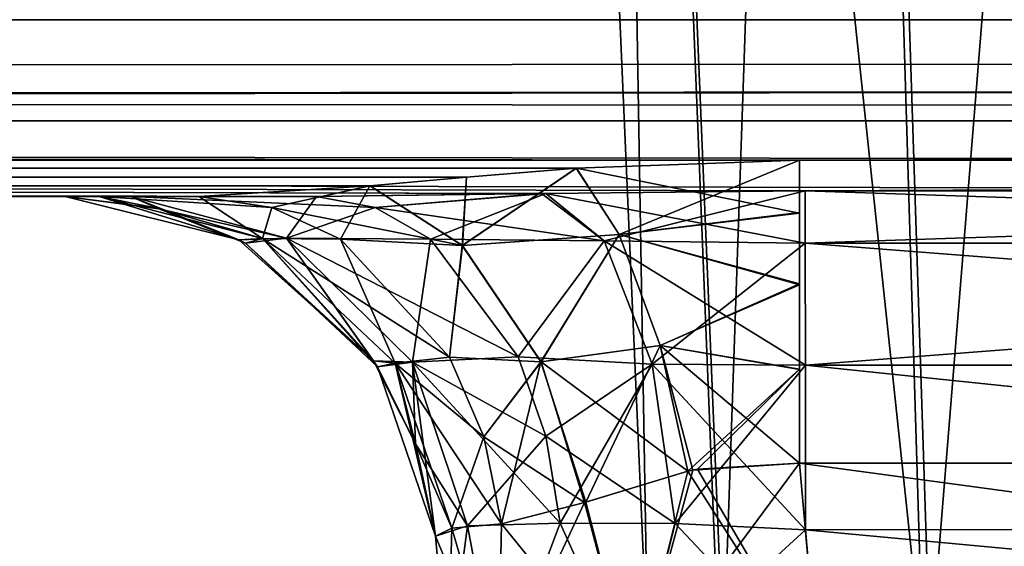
# Model space of a CAD drawing. Header units: millimetres. Extents: x -168 to 168, y -6 to 84.
# Tile 162 of 256: x 37.884 to 39.209, y -2.47 to -1.762. Entities that reach past the tile are written whole.
import ezdxf

# ---------------------------------------------------------------- set-up
doc = ezdxf.new("R2010")
doc.units = ezdxf.units.MM
doc.header["$LTSCALE"] = 65.185185
for name, color, linetype in [('1', 7, 'CONTINUOUS'), ('100', 7, 'CONTINUOUS'), ('105', 7, 'CONTINUOUS'), ('106', 7, 'CONTINUOUS'), ('107', 7, 'CONTINUOUS'), ('108', 7, 'CONTINUOUS'), ('109', 7, 'CONTINUOUS'), ('110', 7, 'CONTINUOUS'), ('120', 7, 'CONTINUOUS'), ('14', 7, 'CONTINUOUS'), ('15', 7, 'CONTINUOUS'), ('16', 7, 'CONTINUOUS'), ('17', 7, 'CONTINUOUS'), ('18', 7, 'CONTINUOUS'), ('19', 7, 'CONTINUOUS'), ('2', 7, 'CONTINUOUS'), ('20', 7, 'CONTINUOUS'), ('26', 7, 'CONTINUOUS'), ('3', 7, 'CONTINUOUS'), ('4', 7, 'CONTINUOUS'), ('5', 7, 'CONTINUOUS'), ('54', 7, 'CONTINUOUS'), ('585', 7, 'CONTINUOUS'), ('586', 7, 'CONTINUOUS'), ('590', 7, 'CONTINUOUS'), ('591', 7, 'CONTINUOUS'), ('6', 7, 'CONTINUOUS'), ('70', 7, 'CONTINUOUS'), ('73', 7, 'CONTINUOUS'), ('97', 7, 'CONTINUOUS'), ('98', 7, 'CONTINUOUS'), ('99', 7, 'CONTINUOUS')]:
    doc.layers.add(name, color=color, linetype=linetype)

msp = doc.modelspace()

# ---------------------------------------------------------------- linework, layer by layer
at = {"layer": '1', "linetype": 'Continuous'}
for points in [[(-38.1255, -2, -124.334), (38.1255, -2, -124.334), (-37.9915, -2, -124.0618), (-38.1255, -2, -124.334)], [(-37.9915, -2, -124.0618), (38.1255, -2, -124.334), (-37.9456, -2, -123.762), (-37.9915, -2, -124.0618)], [(-37.9456, -2, -123.1456), (38.1255, -2, -124.334), (0, -2, -122.3409), (-37.9456, -2, -123.1456)], [(-37.9456, -2, -123.762), (38.1255, -2, -124.334), (-37.9456, -2, -123.1456), (-37.9456, -2, -123.762)], [(38.0338, -2, -122.7348), (0, -2, -122.3409), (37.9456, -2, -123.1456), (38.0338, -2, -122.7348)], [(37.9456, -2, -123.7619), (0, -2, -122.3409), (37.9915, -2, -124.0618), (37.9456, -2, -123.7619)], [(37.9456, -2, -123.1456), (0, -2, -122.3409), (37.9456, -2, -123.7619), (37.9456, -2, -123.1456)], [(0, -2, -122.3409), (38.1255, -2, -124.334), (37.9915, -2, -124.0618), (0, -2, -122.3409)], [(38.2836, -2, -122.3968), (0, -2, -122.3409), (38.0338, -2, -122.7348), (38.2836, -2, -122.3968)]]:
    msp.add_3dface(points, dxfattribs=at)
at = {"layer": '100', "linetype": 'Continuous'}
for points in [[(38.9332, -2.3579, 124.2687), (38.9582, -2.6436, 124.2437), (41.0418, -2.6436, 124.2437), (38.9332, -2.3579, 124.2687)], [(41.0668, -2.3579, 124.2687), (38.9332, -2.3579, 124.2687), (41.0418, -2.6436, 124.2437), (41.0668, -2.3579, 124.2687)]]:
    msp.add_3dface(points, dxfattribs=at)
at = {"layer": '105', "linetype": 'Continuous'}
for points in [[(38.941, -2.4477, 122.6467), (41.059, -2.447, 122.6466), (38.9582, -2.6436, 122.6638), (38.941, -2.4477, 122.6467)], [(41.059, -2.447, 122.6466), (41.0418, -2.6436, 122.6638), (38.9582, -2.6436, 122.6638), (41.059, -2.447, 122.6466)]]:
    msp.add_3dface(points, dxfattribs=at)
at = {"layer": '106', "linetype": 'Continuous'}
for points in [[(38.9409, -1.9921, 122.1843), (41.0589, -2.0627, 122.4071), (38.9409, -2.0627, 122.4066), (38.9409, -1.9921, 122.1843)], [(41.0589, -1.9922, 122.1852), (41.0589, -2.0627, 122.4071), (38.9409, -1.9921, 122.1843), (41.0589, -1.9922, 122.1852)], [(38.9409, -2.0627, 122.4066), (41.059, -2.2262, 122.573), (38.941, -2.2264, 122.5727), (38.9409, -2.0627, 122.4066)], [(41.0589, -2.0627, 122.4071), (41.059, -2.2262, 122.573), (38.9409, -2.0627, 122.4066), (41.0589, -2.0627, 122.4071)], [(41.059, -2.2262, 122.573), (41.059, -2.447, 122.6466), (38.941, -2.2264, 122.5727), (41.059, -2.2262, 122.573)], [(41.059, -2.447, 122.6466), (38.941, -2.4477, 122.6467), (38.941, -2.2264, 122.5727), (41.059, -2.447, 122.6466)]]:
    msp.add_3dface(points, dxfattribs=at)
at = {"layer": '107', "linetype": 'Continuous'}
for points in [[(38.2836, -2, 122.3968), (38.5861, -1.9959, 122.2403), (38.3626, -2.0145, 122.4866), (38.2836, -2, 122.3968)], [(38.3626, -2.0145, 122.4866), (38.5861, -1.9959, 122.2403), (38.6705, -2.0593, 122.4442), (38.3626, -2.0145, 122.4866)], [(38.5861, -1.9959, 122.2403), (38.592, -1.9958, 122.2384), (38.6705, -2.0593, 122.4442), (38.5861, -1.9959, 122.2403)], [(38.592, -1.9958, 122.2384), (38.9409, -1.9921, 122.1843), (38.9409, -2.0627, 122.4066), (38.592, -1.9958, 122.2384)], [(38.592, -1.9958, 122.2384), (38.9409, -2.0627, 122.4066), (38.6705, -2.0593, 122.4442), (38.592, -1.9958, 122.2384)], [(38.4369, -2.0571, 122.5712), (38.3626, -2.0145, 122.4866), (38.6705, -2.0593, 122.4442), (38.4369, -2.0571, 122.5712)], [(38.555, -2.2153, 122.7057), (38.4369, -2.0571, 122.5712), (38.6705, -2.0593, 122.4442), (38.555, -2.2153, 122.7057)], [(38.7352, -2.225, 122.6076), (38.555, -2.2153, 122.7057), (38.6705, -2.0593, 122.4442), (38.7352, -2.225, 122.6076)], [(38.941, -2.2264, 122.5727), (38.7352, -2.225, 122.6076), (38.6705, -2.0593, 122.4442), (38.941, -2.2264, 122.5727)], [(38.9409, -2.0627, 122.4066), (38.941, -2.2264, 122.5727), (38.6705, -2.0593, 122.4442), (38.9409, -2.0627, 122.4066)], [(38.592, -2.3218, 122.7478), (38.555, -2.2153, 122.7057), (38.7352, -2.225, 122.6076), (38.592, -2.3218, 122.7478)], [(38.7657, -2.4391, 122.6774), (38.592, -2.3218, 122.7478), (38.7352, -2.225, 122.6076), (38.7657, -2.4391, 122.6774)], [(38.941, -2.4477, 122.6467), (38.7657, -2.4391, 122.6774), (38.7352, -2.225, 122.6076), (38.941, -2.4477, 122.6467)], [(38.941, -2.2264, 122.5727), (38.941, -2.4477, 122.6467), (38.7352, -2.225, 122.6076), (38.941, -2.2264, 122.5727)], [(38.6112, -2.4387, 122.7696), (38.592, -2.3218, 122.7478), (38.7657, -2.4391, 122.6774), (38.6112, -2.4387, 122.7696)]]:
    msp.add_3dface(points, dxfattribs=at)
at = {"layer": '108', "linetype": 'Continuous'}
for points in [[(37.9456, -2, 123.1456), (38.0338, -2, 122.7348), (38.1792, -2.0579, 123.1456), (37.9456, -2, 123.1456)], [(38.0338, -2, 122.7348), (38.3626, -2.0145, 122.4866), (38.2431, -2.0558, 122.8292), (38.0338, -2, 122.7348)], [(38.0338, -2, 122.7348), (38.2431, -2.0558, 122.8292), (38.1792, -2.0579, 123.1456), (38.0338, -2, 122.7348)], [(38.0338, -2, 122.7348), (38.2836, -2, 122.3968), (38.3626, -2.0145, 122.4866), (38.0338, -2, 122.7348)], [(38.3626, -2.0145, 122.4866), (38.4369, -2.0571, 122.5712), (38.2431, -2.0558, 122.8292), (38.3626, -2.0145, 122.4866)], [(38.1792, -2.0579, 123.1456), (38.2431, -2.0558, 122.8292), (38.3601, -2.2204, 123.1456), (38.1792, -2.0579, 123.1456)], [(38.2431, -2.0558, 122.8292), (38.4129, -2.2224, 122.9057), (38.3601, -2.2204, 123.1456), (38.2431, -2.0558, 122.8292)], [(38.4369, -2.0571, 122.5712), (38.555, -2.2153, 122.7057), (38.2431, -2.0558, 122.8292), (38.4369, -2.0571, 122.5712)], [(38.2431, -2.0558, 122.8292), (38.555, -2.2153, 122.7057), (38.4129, -2.2224, 122.9057), (38.2431, -2.0558, 122.8292)], [(38.3601, -2.2204, 123.1456), (38.4129, -2.2224, 122.9057), (38.4166, -2.3323, 123.1456), (38.3601, -2.2204, 123.1456)], [(38.555, -2.2153, 122.7057), (38.592, -2.3218, 122.7478), (38.4129, -2.2224, 122.9057), (38.555, -2.2153, 122.7057)], [(38.592, -2.3218, 122.7478), (38.6112, -2.4387, 122.7696), (38.4129, -2.2224, 122.9057), (38.592, -2.3218, 122.7478)], [(38.4129, -2.2224, 122.9057), (38.6112, -2.4387, 122.7696), (38.4866, -2.4425, 122.939), (38.4129, -2.2224, 122.9057)], [(38.4129, -2.2224, 122.9057), (38.4866, -2.4425, 122.939), (38.4166, -2.3323, 123.1456), (38.4129, -2.2224, 122.9057)], [(38.4166, -2.3323, 123.1456), (38.4866, -2.4425, 122.939), (38.4437, -2.4564, 123.1456), (38.4166, -2.3323, 123.1456)]]:
    msp.add_3dface(points, dxfattribs=at)
at = {"layer": '109', "linetype": 'Continuous'}
for points in [[(37.9456, -2, 123.762), (37.9456, -2, 123.1456), (38.0716, -2.0161, 123.762), (37.9456, -2, 123.762)], [(38.0716, -2.0161, 123.762), (37.9456, -2, 123.1456), (38.1792, -2.0579, 123.1456), (38.0716, -2.0161, 123.762)], [(38.188, -2.0627, 123.762), (38.0716, -2.0161, 123.762), (38.1792, -2.0579, 123.1456), (38.188, -2.0627, 123.762)], [(38.188, -2.0627, 123.762), (38.1792, -2.0579, 123.1456), (38.3601, -2.2204, 123.1456), (38.188, -2.0627, 123.762)], [(38.3656, -2.2287, 123.762), (38.188, -2.0627, 123.762), (38.3601, -2.2204, 123.1456), (38.3656, -2.2287, 123.762)], [(38.3656, -2.2287, 123.762), (38.3601, -2.2204, 123.1456), (38.4166, -2.3323, 123.1456), (38.3656, -2.2287, 123.762)], [(38.4437, -2.4564, 123.762), (38.3656, -2.2287, 123.762), (38.4437, -2.4564, 123.1456), (38.4437, -2.4564, 123.762)], [(38.3656, -2.2287, 123.762), (38.4166, -2.3323, 123.1456), (38.4437, -2.4564, 123.1456), (38.3656, -2.2287, 123.762)]]:
    msp.add_3dface(points, dxfattribs=at)
at = {"layer": '110', "linetype": 'Continuous'}
for points in [[(38.4601, -2.6436, 123.7456), (38.4437, -2.4564, 123.762), (38.4437, -2.4564, 123.1456), (38.4601, -2.6436, 123.7456)], [(38.4601, -2.6436, 123.7456), (38.4437, -2.4564, 123.1456), (38.4601, -2.6436, 123.1619), (38.4601, -2.6436, 123.7456)]]:
    msp.add_3dface(points, dxfattribs=at)
at = {"layer": '120', "linetype": 'Continuous'}
for points in [[(38.4437, -2.4564, 123.1456), (38.4866, -2.4425, 122.939), (38.4601, -2.6436, 123.1619), (38.4437, -2.4564, 123.1456)], [(38.4601, -2.6436, 123.1619), (38.4866, -2.4425, 122.939), (38.5281, -2.6593, 122.914), (38.4601, -2.6436, 123.1619)], [(38.4866, -2.4425, 122.939), (38.6112, -2.4387, 122.7696), (38.5281, -2.6593, 122.914), (38.4866, -2.4425, 122.939)], [(38.6112, -2.4387, 122.7696), (38.7102, -2.6593, 122.7318), (38.5281, -2.6593, 122.914), (38.6112, -2.4387, 122.7696)], [(38.6112, -2.4387, 122.7696), (38.7657, -2.4391, 122.6774), (38.7102, -2.6593, 122.7318), (38.6112, -2.4387, 122.7696)], [(38.7657, -2.4391, 122.6774), (38.941, -2.4477, 122.6467), (38.7102, -2.6593, 122.7318), (38.7657, -2.4391, 122.6774)], [(38.941, -2.4477, 122.6467), (38.9582, -2.6436, 122.6638), (38.7102, -2.6593, 122.7318), (38.941, -2.4477, 122.6467)]]:
    msp.add_3dface(points, dxfattribs=at)
at = {"layer": '14', "linetype": 'Continuous'}
for points in [[(-123.8345, -1.5218, -124.8336), (123.8345, -1.7622, -124.7598), (-123.8345, -1.7622, -124.7598), (-123.8345, -1.5218, -124.8336)], [(123.8345, -1.5218, -124.8336), (123.8345, -1.7622, -124.7598), (-123.8345, -1.5218, -124.8336), (123.8345, -1.5218, -124.8336)], [(123.8345, -1.7622, -124.7598), (123.8345, -1.9366, -124.5778), (-123.8345, -1.7622, -124.7598), (123.8345, -1.7622, -124.7598)], [(38.9332, -1.9508, -124.5504), (-123.8345, -1.7622, -124.7598), (41.0668, -1.9508, -124.5504), (38.9332, -1.9508, -124.5504)], [(38.9332, -1.9508, -124.5504), (-38.9332, -1.9508, -124.5504), (-123.8345, -1.7622, -124.7598), (38.9332, -1.9508, -124.5504)], [(123.8345, -1.9366, -124.5778), (41.0668, -1.9508, -124.5504), (-123.8345, -1.7622, -124.7598), (123.8345, -1.9366, -124.5778)], [(-38.9332, -1.9508, -124.5504), (38.9332, -1.9508, -124.5504), (38.6332, -1.9616, -124.5262), (-38.9332, -1.9508, -124.5504)], [(-38.6329, -1.9616, -124.5261), (-38.9332, -1.9508, -124.5504), (38.6332, -1.9616, -124.5262), (-38.6329, -1.9616, -124.5261)], [(38.4852, -1.9736, -124.4944), (-38.6329, -1.9616, -124.5261), (38.6332, -1.9616, -124.5262), (38.4852, -1.9736, -124.4944)], [(-38.4852, -1.9736, -124.4944), (-38.6329, -1.9616, -124.5261), (38.4852, -1.9736, -124.4944), (-38.4852, -1.9736, -124.4944)], [(38.3557, -1.9856, -124.4533), (-38.4852, -1.9736, -124.4944), (38.4852, -1.9736, -124.4944), (38.3557, -1.9856, -124.4533)], [(-38.3554, -1.9856, -124.4532), (-38.4852, -1.9736, -124.4944), (38.3557, -1.9856, -124.4533), (-38.3554, -1.9856, -124.4532)], [(38.1255, -2, -124.334), (-38.3554, -1.9856, -124.4532), (38.3557, -1.9856, -124.4533), (38.1255, -2, -124.334)], [(38.1255, -2, -124.334), (-38.1255, -2, -124.334), (-38.3554, -1.9856, -124.4532), (38.1255, -2, -124.334)]]:
    msp.add_3dface(points, dxfattribs=at)
at = {"layer": '15', "linetype": 'Continuous'}
for points in [[(38.6332, -1.9616, -124.5262), (38.9332, -1.9508, -124.5504), (38.9332, -2.0223, -124.4409), (38.6332, -1.9616, -124.5262)], [(38.4852, -1.9736, -124.4944), (38.6332, -1.9616, -124.5262), (38.4799, -2.0657, -124.3077), (38.4852, -1.9736, -124.4944)], [(38.6332, -1.9616, -124.5262), (38.6906, -2.0508, -124.3897), (38.4799, -2.0657, -124.3077), (38.6332, -1.9616, -124.5262)], [(38.6906, -2.0508, -124.3897), (38.6332, -1.9616, -124.5262), (38.9332, -2.0223, -124.4409), (38.6906, -2.0508, -124.3897)], [(38.2236, -2.0145, -124.2654), (38.1255, -2, -124.334), (38.3557, -1.9856, -124.4533), (38.2236, -2.0145, -124.2654)], [(38.2236, -2.0145, -124.2654), (38.3557, -1.9856, -124.4533), (38.4799, -2.0657, -124.3077), (38.2236, -2.0145, -124.2654)], [(38.3557, -1.9856, -124.4533), (38.4852, -1.9736, -124.4944), (38.4799, -2.0657, -124.3077), (38.3557, -1.9856, -124.4533)], [(38.3159, -2.0573, -124.2008), (38.2236, -2.0145, -124.2654), (38.4799, -2.0657, -124.3077), (38.3159, -2.0573, -124.2008)], [(38.9332, -2.1185, -124.3546), (38.6906, -2.0508, -124.3897), (38.9332, -2.0223, -124.4409), (38.9332, -2.1185, -124.3546)], [(38.4799, -2.0657, -124.3077), (38.6906, -2.0508, -124.3897), (38.5855, -2.2219, -124.205), (38.4799, -2.0657, -124.3077)], [(38.6906, -2.0508, -124.3897), (38.7459, -2.1998, -124.2854), (38.5855, -2.2219, -124.205), (38.6906, -2.0508, -124.3897)], [(38.7459, -2.1998, -124.2854), (38.6906, -2.0508, -124.3897), (38.9332, -2.1185, -124.3546), (38.7459, -2.1998, -124.2854)], [(38.4626, -2.2158, -124.0982), (38.3159, -2.0573, -124.2008), (38.4799, -2.0657, -124.3077), (38.4626, -2.2158, -124.0982)], [(38.4626, -2.2158, -124.0982), (38.4799, -2.0657, -124.3077), (38.5855, -2.2219, -124.205), (38.4626, -2.2158, -124.0982)], [(38.9332, -2.2321, -124.2963), (38.7459, -2.1998, -124.2854), (38.9332, -2.1185, -124.3546), (38.9332, -2.2321, -124.2963)], [(38.7459, -2.1998, -124.2854), (38.783, -2.3687, -124.2444), (38.5855, -2.2219, -124.205), (38.7459, -2.1998, -124.2854)], [(38.9332, -2.3579, -124.2687), (38.7459, -2.1998, -124.2854), (38.9332, -2.2321, -124.2963), (38.9332, -2.3579, -124.2687)], [(38.7898, -2.3673, -124.2466), (38.7459, -2.1998, -124.2854), (38.9332, -2.3579, -124.2687), (38.7898, -2.3673, -124.2466)], [(38.783, -2.3687, -124.2444), (38.7459, -2.1998, -124.2854), (38.7898, -2.3673, -124.2466), (38.783, -2.3687, -124.2444)], [(38.5085, -2.3225, -124.0661), (38.4626, -2.2158, -124.0982), (38.5855, -2.2219, -124.205), (38.5085, -2.3225, -124.0661)], [(38.5085, -2.3225, -124.0661), (38.5855, -2.2219, -124.205), (38.6441, -2.4111, -124.1686), (38.5085, -2.3225, -124.0661)], [(38.5855, -2.2219, -124.205), (38.783, -2.3687, -124.2444), (38.6441, -2.4111, -124.1686), (38.5855, -2.2219, -124.205)], [(38.5322, -2.4395, -124.0495), (38.5085, -2.3225, -124.0661), (38.6441, -2.4111, -124.1686), (38.5322, -2.4395, -124.0495)]]:
    msp.add_3dface(points, dxfattribs=at)
at = {"layer": '16', "linetype": 'Continuous'}
for points in [[(38.6441, -2.4111, -124.1686), (38.783, -2.3687, -124.2444), (38.7102, -2.6593, -124.1757), (38.6441, -2.4111, -124.1686)], [(38.7898, -2.3673, -124.2466), (38.9332, -2.3579, -124.2687), (38.7102, -2.6593, -124.1757), (38.7898, -2.3673, -124.2466)], [(38.7102, -2.6593, -124.1757), (38.9332, -2.3579, -124.2687), (38.9582, -2.6436, -124.2437), (38.7102, -2.6593, -124.1757)], [(38.783, -2.3687, -124.2444), (38.7898, -2.3673, -124.2466), (38.7102, -2.6593, -124.1757), (38.783, -2.3687, -124.2444)], [(38.5322, -2.4395, -124.0495), (38.6441, -2.4111, -124.1686), (38.5281, -2.6593, -123.9936), (38.5322, -2.4395, -124.0495)], [(38.5281, -2.6593, -123.9936), (38.6441, -2.4111, -124.1686), (38.7102, -2.6593, -124.1757), (38.5281, -2.6593, -123.9936)], [(38.4437, -2.4564, -123.762), (38.4657, -2.4455, -123.9128), (38.4601, -2.6436, -123.7456), (38.4437, -2.4564, -123.762)], [(38.4601, -2.6436, -123.7456), (38.4657, -2.4455, -123.9128), (38.5281, -2.6593, -123.9936), (38.4601, -2.6436, -123.7456)], [(38.4657, -2.4455, -123.9128), (38.5322, -2.4395, -124.0495), (38.5281, -2.6593, -123.9936), (38.4657, -2.4455, -123.9128)]]:
    msp.add_3dface(points, dxfattribs=at)
at = {"layer": '17', "linetype": 'Continuous'}
for points in [[(38.4437, -2.4564, -123.1456), (38.4437, -2.4564, -123.762), (38.4601, -2.6436, -123.1619), (38.4437, -2.4564, -123.1456)], [(38.4437, -2.4564, -123.762), (38.4601, -2.6436, -123.7456), (38.4601, -2.6436, -123.1619), (38.4437, -2.4564, -123.762)]]:
    msp.add_3dface(points, dxfattribs=at)
at = {"layer": '18', "linetype": 'Continuous'}
for points in [[(38.4866, -2.4425, -122.939), (38.4437, -2.4564, -123.1456), (38.5281, -2.6593, -122.914), (38.4866, -2.4425, -122.939)], [(38.6112, -2.4387, -122.7696), (38.4866, -2.4425, -122.939), (38.5281, -2.6593, -122.914), (38.6112, -2.4387, -122.7696)], [(38.7102, -2.6593, -122.7318), (38.6112, -2.4387, -122.7696), (38.5281, -2.6593, -122.914), (38.7102, -2.6593, -122.7318)], [(38.7657, -2.4391, -122.6774), (38.6112, -2.4387, -122.7696), (38.7102, -2.6593, -122.7318), (38.7657, -2.4391, -122.6774)], [(38.9582, -2.6436, -122.6638), (38.7657, -2.4391, -122.6774), (38.7102, -2.6593, -122.7318), (38.9582, -2.6436, -122.6638)], [(38.941, -2.4475, -122.6467), (38.7657, -2.4391, -122.6774), (38.9582, -2.6436, -122.6638), (38.941, -2.4475, -122.6467)], [(38.4437, -2.4564, -123.1456), (38.4601, -2.6436, -123.1619), (38.5281, -2.6593, -122.914), (38.4437, -2.4564, -123.1456)]]:
    msp.add_3dface(points, dxfattribs=at)
at = {"layer": '19', "linetype": 'Continuous'}
for points in [[(41.059, -2.447, -122.6466), (38.941, -2.4475, -122.6467), (41.0418, -2.6436, -122.6638), (41.059, -2.447, -122.6466)], [(38.941, -2.4475, -122.6467), (38.9582, -2.6436, -122.6638), (41.0418, -2.6436, -122.6638), (38.941, -2.4475, -122.6467)]]:
    msp.add_3dface(points, dxfattribs=at)
at = {"layer": '2', "linetype": 'Continuous'}
for points in [[(37.9456, -2, -123.7619), (37.9915, -2, -124.0618), (38.1792, -2.0579, -123.762), (37.9456, -2, -123.7619)], [(38.2112, -2.0562, -123.9928), (37.9915, -2, -124.0618), (38.2236, -2.0145, -124.2654), (38.2112, -2.0562, -123.9928)], [(37.9915, -2, -124.0618), (38.2112, -2.0562, -123.9928), (38.1792, -2.0579, -123.762), (37.9915, -2, -124.0618)], [(37.9915, -2, -124.0618), (38.1255, -2, -124.334), (38.2236, -2.0145, -124.2654), (37.9915, -2, -124.0618)], [(38.3159, -2.0573, -124.2008), (38.2112, -2.0562, -123.9928), (38.2236, -2.0145, -124.2654), (38.3159, -2.0573, -124.2008)], [(38.1792, -2.0579, -123.762), (38.2112, -2.0562, -123.9928), (38.3601, -2.2204, -123.762), (38.1792, -2.0579, -123.762)], [(38.3892, -2.2239, -123.9368), (38.2112, -2.0562, -123.9928), (38.4626, -2.2158, -124.0982), (38.3892, -2.2239, -123.9368)], [(38.2112, -2.0562, -123.9928), (38.3892, -2.2239, -123.9368), (38.3601, -2.2204, -123.762), (38.2112, -2.0562, -123.9928)], [(38.4626, -2.2158, -124.0982), (38.2112, -2.0562, -123.9928), (38.3159, -2.0573, -124.2008), (38.4626, -2.2158, -124.0982)], [(38.3601, -2.2204, -123.762), (38.3892, -2.2239, -123.9368), (38.4166, -2.3323, -123.762), (38.3601, -2.2204, -123.762)], [(38.5085, -2.3225, -124.0661), (38.3892, -2.2239, -123.9368), (38.4626, -2.2158, -124.0982), (38.5085, -2.3225, -124.0661)], [(38.4657, -2.4455, -123.9128), (38.3892, -2.2239, -123.9368), (38.5322, -2.4395, -124.0495), (38.4657, -2.4455, -123.9128)], [(38.3892, -2.2239, -123.9368), (38.4657, -2.4455, -123.9128), (38.4166, -2.3323, -123.762), (38.3892, -2.2239, -123.9368)], [(38.5322, -2.4395, -124.0495), (38.3892, -2.2239, -123.9368), (38.5085, -2.3225, -124.0661), (38.5322, -2.4395, -124.0495)], [(38.4166, -2.3323, -123.762), (38.4657, -2.4455, -123.9128), (38.4437, -2.4564, -123.762), (38.4166, -2.3323, -123.762)]]:
    msp.add_3dface(points, dxfattribs=at)
at = {"layer": '20', "linetype": 'Continuous'}
for points in [[(38.9409, -1.9921, -122.1843), (38.9409, -2.0626, -122.4066), (41.0589, -1.9922, -122.1852), (38.9409, -1.9921, -122.1843)], [(41.0589, -1.9922, -122.1852), (38.9409, -2.0626, -122.4066), (41.0589, -2.0627, -122.4071), (41.0589, -1.9922, -122.1852)], [(38.9409, -2.0626, -122.4066), (38.941, -2.2263, -122.5726), (41.0589, -2.0627, -122.4071), (38.9409, -2.0626, -122.4066)], [(38.941, -2.2263, -122.5726), (41.059, -2.2262, -122.573), (41.0589, -2.0627, -122.4071), (38.941, -2.2263, -122.5726)], [(38.941, -2.2263, -122.5726), (41.059, -2.447, -122.6466), (41.059, -2.2262, -122.573), (38.941, -2.2263, -122.5726)], [(38.941, -2.2263, -122.5726), (38.941, -2.4475, -122.6467), (41.059, -2.447, -122.6466), (38.941, -2.2263, -122.5726)]]:
    msp.add_3dface(points, dxfattribs=at)
at = {"layer": '26', "linetype": 'Continuous'}
for points in [[(38.9332, -2.3579, -124.2687), (41.0668, -2.3579, -124.2687), (38.9582, -2.6436, -124.2437), (38.9332, -2.3579, -124.2687)], [(41.0668, -2.3579, -124.2687), (41.0418, -2.6436, -124.2437), (38.9582, -2.6436, -124.2437), (41.0668, -2.3579, -124.2687)]]:
    msp.add_3dface(points, dxfattribs=at)
at = {"layer": '3', "linetype": 'Continuous'}
for points in [[(37.9456, -2, -123.1456), (37.9456, -2, -123.7619), (38.1792, -2.0579, -123.762), (37.9456, -2, -123.1456)], [(37.9456, -2, -123.1456), (38.1792, -2.0579, -123.762), (38.0717, -2.0162, -123.1456), (37.9456, -2, -123.1456)], [(38.0717, -2.0162, -123.1456), (38.1792, -2.0579, -123.762), (38.1881, -2.0627, -123.1456), (38.0717, -2.0162, -123.1456)], [(38.1792, -2.0579, -123.762), (38.3601, -2.2204, -123.762), (38.1881, -2.0627, -123.1456), (38.1792, -2.0579, -123.762)], [(38.1881, -2.0627, -123.1456), (38.3601, -2.2204, -123.762), (38.3656, -2.2287, -123.1456), (38.1881, -2.0627, -123.1456)], [(38.3601, -2.2204, -123.762), (38.4166, -2.3323, -123.762), (38.3656, -2.2287, -123.1456), (38.3601, -2.2204, -123.762)], [(38.3656, -2.2287, -123.1456), (38.4437, -2.4564, -123.762), (38.4437, -2.4564, -123.1456), (38.3656, -2.2287, -123.1456)], [(38.4166, -2.3323, -123.762), (38.4437, -2.4564, -123.762), (38.3656, -2.2287, -123.1456), (38.4166, -2.3323, -123.762)]]:
    msp.add_3dface(points, dxfattribs=at)
at = {"layer": '4', "linetype": 'Continuous'}
for points in [[(38.0338, -2, -122.7348), (37.9456, -2, -123.1456), (38.0717, -2.0162, -123.1456), (38.0338, -2, -122.7348)], [(38.2836, -2, -122.3968), (38.0338, -2, -122.7348), (38.2431, -2.0558, -122.8292), (38.2836, -2, -122.3968)], [(38.0338, -2, -122.7348), (38.0717, -2.0162, -123.1456), (38.2431, -2.0558, -122.8292), (38.0338, -2, -122.7348)], [(38.2836, -2, -122.3968), (38.2431, -2.0558, -122.8292), (38.3626, -2.0145, -122.4867), (38.2836, -2, -122.3968)], [(38.0717, -2.0162, -123.1456), (38.1881, -2.0627, -123.1456), (38.2431, -2.0558, -122.8292), (38.0717, -2.0162, -123.1456)], [(38.3626, -2.0145, -122.4867), (38.2431, -2.0558, -122.8292), (38.4369, -2.0571, -122.5712), (38.3626, -2.0145, -122.4867)], [(38.1881, -2.0627, -123.1456), (38.3656, -2.2287, -123.1456), (38.2431, -2.0558, -122.8292), (38.1881, -2.0627, -123.1456)], [(38.2431, -2.0558, -122.8292), (38.4129, -2.2224, -122.9057), (38.4369, -2.0571, -122.5712), (38.2431, -2.0558, -122.8292)], [(38.2431, -2.0558, -122.8292), (38.3656, -2.2287, -123.1456), (38.4129, -2.2224, -122.9057), (38.2431, -2.0558, -122.8292)], [(38.4369, -2.0571, -122.5712), (38.4129, -2.2224, -122.9057), (38.555, -2.2153, -122.7057), (38.4369, -2.0571, -122.5712)], [(38.3656, -2.2287, -123.1456), (38.4437, -2.4564, -123.1456), (38.4129, -2.2224, -122.9057), (38.3656, -2.2287, -123.1456)], [(38.555, -2.2153, -122.7057), (38.4129, -2.2224, -122.9057), (38.592, -2.3218, -122.7478), (38.555, -2.2153, -122.7057)], [(38.4129, -2.2224, -122.9057), (38.4866, -2.4425, -122.939), (38.592, -2.3218, -122.7478), (38.4129, -2.2224, -122.9057)], [(38.4129, -2.2224, -122.9057), (38.4437, -2.4564, -123.1456), (38.4866, -2.4425, -122.939), (38.4129, -2.2224, -122.9057)], [(38.592, -2.3218, -122.7478), (38.4866, -2.4425, -122.939), (38.6112, -2.4387, -122.7696), (38.592, -2.3218, -122.7478)]]:
    msp.add_3dface(points, dxfattribs=at)
at = {"layer": '5', "linetype": 'Continuous'}
for points in [[(38.2836, -2, -122.3968), (38.3626, -2.0145, -122.4867), (38.5921, -1.9958, -122.2384), (38.2836, -2, -122.3968)], [(38.3626, -2.0145, -122.4867), (38.4369, -2.0571, -122.5712), (38.5921, -1.9958, -122.2384), (38.3626, -2.0145, -122.4867)], [(38.5921, -1.9958, -122.2384), (38.4369, -2.0571, -122.5712), (38.6706, -2.0594, -122.4443), (38.5921, -1.9958, -122.2384)], [(38.5921, -1.9958, -122.2384), (38.6706, -2.0594, -122.4443), (38.9409, -1.9921, -122.1843), (38.5921, -1.9958, -122.2384)], [(38.9409, -1.9921, -122.1843), (38.6706, -2.0594, -122.4443), (38.9409, -2.0626, -122.4066), (38.9409, -1.9921, -122.1843)], [(38.4369, -2.0571, -122.5712), (38.555, -2.2153, -122.7057), (38.6706, -2.0594, -122.4443), (38.4369, -2.0571, -122.5712)], [(38.6706, -2.0594, -122.4443), (38.555, -2.2153, -122.7057), (38.7352, -2.2251, -122.6076), (38.6706, -2.0594, -122.4443)], [(38.6706, -2.0594, -122.4443), (38.7352, -2.2251, -122.6076), (38.9409, -2.0626, -122.4066), (38.6706, -2.0594, -122.4443)], [(38.9409, -2.0626, -122.4066), (38.7352, -2.2251, -122.6076), (38.941, -2.2263, -122.5726), (38.9409, -2.0626, -122.4066)], [(38.555, -2.2153, -122.7057), (38.592, -2.3218, -122.7478), (38.7352, -2.2251, -122.6076), (38.555, -2.2153, -122.7057)], [(38.592, -2.3218, -122.7478), (38.6112, -2.4387, -122.7696), (38.7352, -2.2251, -122.6076), (38.592, -2.3218, -122.7478)], [(38.7352, -2.2251, -122.6076), (38.6112, -2.4387, -122.7696), (38.7657, -2.4391, -122.6774), (38.7352, -2.2251, -122.6076)], [(38.7352, -2.2251, -122.6076), (38.7657, -2.4391, -122.6774), (38.941, -2.2263, -122.5726), (38.7352, -2.2251, -122.6076)], [(38.941, -2.2263, -122.5726), (38.7657, -2.4391, -122.6774), (38.941, -2.4475, -122.6467), (38.941, -2.2263, -122.5726)]]:
    msp.add_3dface(points, dxfattribs=at)
at = {"layer": '54', "linetype": 'Continuous'}
for points in [[(60.4511, -1.5981, 120.9804), (0.001, -1.898, 121.5652), (0.002, -1.5981, 120.8409), (60.4511, -1.5981, 120.9804)], [(60.9379, -1.898, 121.7069), (0.001, -1.898, 121.5652), (60.4511, -1.5981, 120.9804), (60.9379, -1.898, 121.7069)], [(38.2836, -2, 122.3968), (0, -2, 122.3409), (0.001, -1.898, 121.5652), (38.2836, -2, 122.3968)], [(38.592, -1.9958, 122.2384), (38.5861, -1.9959, 122.2403), (0.001, -1.898, 121.5652), (38.592, -1.9958, 122.2384)], [(60.9379, -1.898, 121.7069), (38.9409, -1.9921, 122.1843), (0.001, -1.898, 121.5652), (60.9379, -1.898, 121.7069)], [(38.9409, -1.9921, 122.1843), (38.592, -1.9958, 122.2384), (0.001, -1.898, 121.5652), (38.9409, -1.9921, 122.1843)], [(38.5861, -1.9959, 122.2403), (38.2836, -2, 122.3968), (0.001, -1.898, 121.5652), (38.5861, -1.9959, 122.2403)], [(41.0589, -1.9922, 122.1852), (38.9409, -1.9921, 122.1843), (60.9379, -1.898, 121.7069), (41.0589, -1.9922, 122.1852)]]:
    msp.add_3dface(points, dxfattribs=at)
at = {"layer": '585', "linetype": 'Continuous'}
for points in [[(38.5482, 1.5218, 40), (38.7292, -2.6218, 40.0144), (38.6587, 1.5218, 40.5556), (38.5482, 1.5218, 40)], [(38.7291, -2.6218, 40), (38.7291, -2.6218, 40.0072), (38.5482, 1.5218, 40), (38.7291, -2.6218, 40)], [(38.7291, -2.6218, 40.0072), (38.7292, -2.6218, 40.0144), (38.5482, 1.5218, 40), (38.7291, -2.6218, 40.0072)], [(38.7292, -2.6218, 40.0144), (38.8307, -2.6218, 40.4979), (38.6587, 1.5218, 40.5556), (38.7292, -2.6218, 40.0144)], [(38.6587, 1.5218, 40.5556), (38.8307, -2.6218, 40.4979), (38.9734, 1.5218, 41.0266), (38.6587, 1.5218, 40.5556)], [(38.8307, -2.6218, 40.4979), (39.109, -2.6218, 40.9062), (38.9734, 1.5218, 41.0266), (38.8307, -2.6218, 40.4979)], [(38.9734, 1.5218, 41.0266), (39.109, -2.6218, 40.9062), (39.4444, 1.5218, 41.3413), (38.9734, 1.5218, 41.0266)], [(39.109, -2.6218, 40.9062), (39.522, -2.6218, 41.1775), (39.4444, 1.5218, 41.3413), (39.109, -2.6218, 40.9062)]]:
    msp.add_3dface(points, dxfattribs=at)
at = {"layer": '586', "linetype": 'Continuous'}
for points in [[(38.7291, -2.6218, 40), (38.5482, 1.5218, 40), (38.6587, 1.5218, 39.4444), (38.7291, -2.6218, 40)], [(39.0988, -2.6218, 39.1039), (38.8252, -2.6218, 39.5153), (38.6587, 1.5218, 39.4444), (39.0988, -2.6218, 39.1039)], [(38.9734, 1.5218, 38.9734), (39.0988, -2.6218, 39.1039), (38.6587, 1.5218, 39.4444), (38.9734, 1.5218, 38.9734)], [(38.8252, -2.6218, 39.5153), (38.7291, -2.6218, 40), (38.6587, 1.5218, 39.4444), (38.8252, -2.6218, 39.5153)], [(39.5087, -2.6218, 38.8279), (39.0988, -2.6218, 39.1039), (38.9734, 1.5218, 38.9734), (39.5087, -2.6218, 38.8279)], [(39.4444, 1.5218, 38.6587), (39.5087, -2.6218, 38.8279), (38.9734, 1.5218, 38.9734), (39.4444, 1.5218, 38.6587)]]:
    msp.add_3dface(points, dxfattribs=at)
at = {"layer": '590', "linetype": 'Continuous'}
for points in [[(38.5482, 1.5218, -40), (38.7292, -2.6218, -39.9856), (38.6587, 1.5218, -39.4444), (38.5482, 1.5218, -40)], [(38.7291, -2.6218, -40), (38.7291, -2.6218, -39.9928), (38.5482, 1.5218, -40), (38.7291, -2.6218, -40)], [(38.7291, -2.6218, -39.9928), (38.7292, -2.6218, -39.9856), (38.5482, 1.5218, -40), (38.7291, -2.6218, -39.9928)], [(38.7292, -2.6218, -39.9856), (38.8307, -2.6218, -39.5021), (38.6587, 1.5218, -39.4444), (38.7292, -2.6218, -39.9856)], [(38.6587, 1.5218, -39.4444), (38.8307, -2.6218, -39.5021), (38.9734, 1.5218, -38.9734), (38.6587, 1.5218, -39.4444)], [(38.8307, -2.6218, -39.5021), (39.109, -2.6218, -39.0938), (38.9734, 1.5218, -38.9734), (38.8307, -2.6218, -39.5021)], [(38.9734, 1.5218, -38.9734), (39.109, -2.6218, -39.0938), (39.4444, 1.5218, -38.6587), (38.9734, 1.5218, -38.9734)], [(39.109, -2.6218, -39.0938), (39.522, -2.6218, -38.8225), (39.4444, 1.5218, -38.6587), (39.109, -2.6218, -39.0938)]]:
    msp.add_3dface(points, dxfattribs=at)
at = {"layer": '591', "linetype": 'Continuous'}
for points in [[(38.7291, -2.6218, -40), (38.5482, 1.5218, -40), (38.6587, 1.5218, -40.5556), (38.7291, -2.6218, -40)], [(39.0988, -2.6218, -40.8961), (38.8252, -2.6218, -40.4847), (38.6587, 1.5218, -40.5556), (39.0988, -2.6218, -40.8961)], [(38.9734, 1.5218, -41.0266), (39.0988, -2.6218, -40.8961), (38.6587, 1.5218, -40.5556), (38.9734, 1.5218, -41.0266)], [(38.8252, -2.6218, -40.4847), (38.7291, -2.6218, -40), (38.6587, 1.5218, -40.5556), (38.8252, -2.6218, -40.4847)], [(39.5087, -2.6218, -41.1721), (39.0988, -2.6218, -40.8961), (38.9734, 1.5218, -41.0266), (39.5087, -2.6218, -41.1721)], [(39.4444, 1.5218, -41.3413), (39.5087, -2.6218, -41.1721), (38.9734, 1.5218, -41.0266), (39.4444, 1.5218, -41.3413)]]:
    msp.add_3dface(points, dxfattribs=at)
at = {"layer": '6', "linetype": 'Continuous'}
for points in [[(-0.002, -1.5981, -120.8409), (-0.001, -1.898, -121.5652), (60.4471, -1.5981, -120.9803), (-0.002, -1.5981, -120.8409)], [(-0.001, -1.898, -121.5652), (60.9358, -1.898, -121.7069), (60.4471, -1.5981, -120.9803), (-0.001, -1.898, -121.5652)], [(38.5921, -1.9958, -122.2384), (38.9409, -1.9921, -122.1843), (-0.001, -1.898, -121.5652), (38.5921, -1.9958, -122.2384)], [(-0.001, -1.898, -121.5652), (41.0589, -1.9922, -122.1852), (60.9358, -1.898, -121.7069), (-0.001, -1.898, -121.5652)], [(38.9409, -1.9921, -122.1843), (41.0589, -1.9922, -122.1852), (-0.001, -1.898, -121.5652), (38.9409, -1.9921, -122.1843)], [(38.2836, -2, -122.3968), (38.5921, -1.9958, -122.2384), (-0.001, -1.898, -121.5652), (38.2836, -2, -122.3968)], [(0, -2, -122.3409), (38.2836, -2, -122.3968), (-0.001, -1.898, -121.5652), (0, -2, -122.3409)]]:
    msp.add_3dface(points, dxfattribs=at)
at = {"layer": '70', "linetype": 'Continuous'}
for points in [[(123.8345, -1.7622, 124.7598), (123.8345, -1.5218, 124.8336), (-123.8345, -1.7622, 124.7598), (123.8345, -1.7622, 124.7598)], [(-123.8345, -1.9366, 124.5778), (123.8345, -1.7622, 124.7598), (-123.8345, -1.7622, 124.7598), (-123.8345, -1.9366, 124.5778)], [(-123.8345, -1.9366, 124.5778), (-41.0668, -1.9508, 124.5504), (123.8345, -1.7622, 124.7598), (-123.8345, -1.9366, 124.5778)], [(-38.9332, -1.9508, 124.5504), (123.8345, -1.7622, 124.7598), (-41.0668, -1.9508, 124.5504), (-38.9332, -1.9508, 124.5504)], [(-38.9332, -1.9508, 124.5504), (38.9332, -1.9508, 124.5504), (123.8345, -1.7622, 124.7598), (-38.9332, -1.9508, 124.5504)], [(38.9332, -1.9508, 124.5504), (41.0668, -1.9508, 124.5504), (123.8345, -1.7622, 124.7598), (38.9332, -1.9508, 124.5504)], [(38.9332, -1.9508, 124.5504), (-38.9332, -1.9508, 124.5504), (-38.6332, -1.9616, 124.5262), (38.9332, -1.9508, 124.5504)], [(38.6329, -1.9616, 124.5261), (38.9332, -1.9508, 124.5504), (-38.6332, -1.9616, 124.5262), (38.6329, -1.9616, 124.5261)], [(-38.4852, -1.9736, 124.4944), (38.6329, -1.9616, 124.5261), (-38.6332, -1.9616, 124.5262), (-38.4852, -1.9736, 124.4944)], [(38.4852, -1.9736, 124.4944), (38.6329, -1.9616, 124.5261), (-38.4852, -1.9736, 124.4944), (38.4852, -1.9736, 124.4944)], [(-38.3557, -1.9856, 124.4533), (38.4852, -1.9736, 124.4944), (-38.4852, -1.9736, 124.4944), (-38.3557, -1.9856, 124.4533)], [(38.3554, -1.9856, 124.4532), (38.4852, -1.9736, 124.4944), (-38.3557, -1.9856, 124.4533), (38.3554, -1.9856, 124.4532)], [(-38.1255, -2, 124.334), (38.3554, -1.9856, 124.4532), (-38.3557, -1.9856, 124.4533), (-38.1255, -2, 124.334)], [(38.1255, -2, 124.334), (38.3554, -1.9856, 124.4532), (-38.1255, -2, 124.334), (38.1255, -2, 124.334)]]:
    msp.add_3dface(points, dxfattribs=at)
at = {"layer": '73', "linetype": 'Continuous'}
for points in [[(38.1255, -2, 124.334), (-38.1255, -2, 124.334), (37.9915, -2, 124.0618), (38.1255, -2, 124.334)], [(37.9915, -2, 124.0618), (-38.1255, -2, 124.334), (37.9456, -2, 123.762), (37.9915, -2, 124.0618)], [(37.9456, -2, 123.762), (-38.1255, -2, 124.334), (37.9456, -2, 123.1456), (37.9456, -2, 123.762)], [(-38.1255, -2, 124.334), (0, -2, 122.3409), (37.9456, -2, 123.1456), (-38.1255, -2, 124.334)], [(0, -2, 122.3409), (38.2836, -2, 122.3968), (38.0338, -2, 122.7348), (0, -2, 122.3409)], [(37.9456, -2, 123.1456), (0, -2, 122.3409), (38.0338, -2, 122.7348), (37.9456, -2, 123.1456)]]:
    msp.add_3dface(points, dxfattribs=at)
at = {"layer": '97', "linetype": 'Continuous'}
for points in [[(37.9915, -2, 124.0618), (37.9456, -2, 123.762), (38.0716, -2.0161, 123.762), (37.9915, -2, 124.0618)], [(38.2112, -2.0562, 123.9928), (37.9915, -2, 124.0618), (38.0716, -2.0161, 123.762), (38.2112, -2.0562, 123.9928)], [(38.1255, -2, 124.334), (37.9915, -2, 124.0618), (38.2112, -2.0562, 123.9928), (38.1255, -2, 124.334)], [(38.1255, -2, 124.334), (38.2112, -2.0562, 123.9928), (38.2236, -2.0145, 124.2654), (38.1255, -2, 124.334)], [(38.188, -2.0627, 123.762), (38.2112, -2.0562, 123.9928), (38.0716, -2.0161, 123.762), (38.188, -2.0627, 123.762)], [(38.2236, -2.0145, 124.2654), (38.2112, -2.0562, 123.9928), (38.3159, -2.0573, 124.2008), (38.2236, -2.0145, 124.2654)], [(38.3656, -2.2287, 123.762), (38.2112, -2.0562, 123.9928), (38.188, -2.0627, 123.762), (38.3656, -2.2287, 123.762)], [(38.2112, -2.0562, 123.9928), (38.3892, -2.2239, 123.9368), (38.3159, -2.0573, 124.2008), (38.2112, -2.0562, 123.9928)], [(38.3892, -2.2239, 123.9368), (38.2112, -2.0562, 123.9928), (38.3656, -2.2287, 123.762), (38.3892, -2.2239, 123.9368)], [(38.3159, -2.0573, 124.2008), (38.3892, -2.2239, 123.9368), (38.4626, -2.2158, 124.0982), (38.3159, -2.0573, 124.2008)], [(38.4437, -2.4564, 123.762), (38.3892, -2.2239, 123.9368), (38.3656, -2.2287, 123.762), (38.4437, -2.4564, 123.762)], [(38.4626, -2.2158, 124.0982), (38.3892, -2.2239, 123.9368), (38.5085, -2.3225, 124.0661), (38.4626, -2.2158, 124.0982)], [(38.4657, -2.4455, 123.9128), (38.3892, -2.2239, 123.9368), (38.4437, -2.4564, 123.762), (38.4657, -2.4455, 123.9128)], [(38.3892, -2.2239, 123.9368), (38.4657, -2.4455, 123.9128), (38.5085, -2.3225, 124.0661), (38.3892, -2.2239, 123.9368)], [(38.5085, -2.3225, 124.0661), (38.4657, -2.4455, 123.9128), (38.5322, -2.4395, 124.0495), (38.5085, -2.3225, 124.0661)]]:
    msp.add_3dface(points, dxfattribs=at)
at = {"layer": '98', "linetype": 'Continuous'}
for points in [[(38.9332, -1.9508, 124.5504), (38.6329, -1.9616, 124.5261), (38.6904, -2.0508, 124.3896), (38.9332, -1.9508, 124.5504)], [(38.9332, -1.9508, 124.5504), (38.6904, -2.0508, 124.3896), (38.9332, -2.0212, 124.4422), (38.9332, -1.9508, 124.5504)], [(38.6329, -1.9616, 124.5261), (38.4797, -2.0657, 124.3076), (38.6904, -2.0508, 124.3896), (38.6329, -1.9616, 124.5261)], [(38.6329, -1.9616, 124.5261), (38.4852, -1.9736, 124.4944), (38.4797, -2.0657, 124.3076), (38.6329, -1.9616, 124.5261)], [(38.3554, -1.9856, 124.4532), (38.1255, -2, 124.334), (38.2236, -2.0145, 124.2654), (38.3554, -1.9856, 124.4532)], [(38.3554, -1.9856, 124.4532), (38.2236, -2.0145, 124.2654), (38.3159, -2.0573, 124.2008), (38.3554, -1.9856, 124.4532)], [(38.3554, -1.9856, 124.4532), (38.3159, -2.0573, 124.2008), (38.4797, -2.0657, 124.3076), (38.3554, -1.9856, 124.4532)], [(38.4852, -1.9736, 124.4944), (38.3554, -1.9856, 124.4532), (38.4797, -2.0657, 124.3076), (38.4852, -1.9736, 124.4944)], [(38.9332, -2.0212, 124.4422), (38.6904, -2.0508, 124.3896), (38.9332, -2.117, 124.3556), (38.9332, -2.0212, 124.4422)], [(38.4797, -2.0657, 124.3076), (38.5853, -2.222, 124.2049), (38.6904, -2.0508, 124.3896), (38.4797, -2.0657, 124.3076)], [(38.6904, -2.0508, 124.3896), (38.5853, -2.222, 124.2049), (38.7457, -2.1998, 124.2854), (38.6904, -2.0508, 124.3896)], [(38.6904, -2.0508, 124.3896), (38.7457, -2.1998, 124.2854), (38.9332, -2.117, 124.3556), (38.6904, -2.0508, 124.3896)], [(38.3159, -2.0573, 124.2008), (38.4626, -2.2158, 124.0982), (38.4797, -2.0657, 124.3076), (38.3159, -2.0573, 124.2008)], [(38.4797, -2.0657, 124.3076), (38.4626, -2.2158, 124.0982), (38.5853, -2.222, 124.2049), (38.4797, -2.0657, 124.3076)], [(38.9332, -2.117, 124.3556), (38.7457, -2.1998, 124.2854), (38.9332, -2.2318, 124.2965), (38.9332, -2.117, 124.3556)], [(38.5853, -2.222, 124.2049), (38.646, -2.4105, 124.1701), (38.7457, -2.1998, 124.2854), (38.5853, -2.222, 124.2049)], [(38.7457, -2.1998, 124.2854), (38.646, -2.4105, 124.1701), (38.783, -2.3687, 124.2444), (38.7457, -2.1998, 124.2854)], [(38.7457, -2.1998, 124.2854), (38.783, -2.3687, 124.2444), (38.9332, -2.2318, 124.2965), (38.7457, -2.1998, 124.2854)], [(38.4626, -2.2158, 124.0982), (38.5085, -2.3225, 124.0661), (38.5853, -2.222, 124.2049), (38.4626, -2.2158, 124.0982)], [(38.5085, -2.3225, 124.0661), (38.5322, -2.4395, 124.0495), (38.5853, -2.222, 124.2049), (38.5085, -2.3225, 124.0661)], [(38.5853, -2.222, 124.2049), (38.5322, -2.4395, 124.0495), (38.646, -2.4105, 124.1701), (38.5853, -2.222, 124.2049)], [(38.9332, -2.2318, 124.2965), (38.783, -2.3687, 124.2444), (38.7959, -2.366, 124.2486), (38.9332, -2.2318, 124.2965)], [(38.9332, -2.3579, 124.2687), (38.9332, -2.2318, 124.2965), (38.7959, -2.366, 124.2486), (38.9332, -2.3579, 124.2687)]]:
    msp.add_3dface(points, dxfattribs=at)
at = {"layer": '99', "linetype": 'Continuous'}
for points in [[(38.783, -2.3687, 124.2444), (38.646, -2.4105, 124.1701), (38.7102, -2.6593, 124.1757), (38.783, -2.3687, 124.2444)], [(38.9582, -2.6436, 124.2437), (38.783, -2.3687, 124.2444), (38.7102, -2.6593, 124.1757), (38.9582, -2.6436, 124.2437)], [(38.7959, -2.366, 124.2486), (38.783, -2.3687, 124.2444), (38.9582, -2.6436, 124.2437), (38.7959, -2.366, 124.2486)], [(38.9332, -2.3579, 124.2687), (38.7959, -2.366, 124.2486), (38.9582, -2.6436, 124.2437), (38.9332, -2.3579, 124.2687)], [(38.646, -2.4105, 124.1701), (38.5322, -2.4395, 124.0495), (38.7102, -2.6593, 124.1757), (38.646, -2.4105, 124.1701)], [(38.4657, -2.4455, 123.9128), (38.4437, -2.4564, 123.762), (38.5281, -2.6593, 123.9936), (38.4657, -2.4455, 123.9128)], [(38.5322, -2.4395, 124.0495), (38.4657, -2.4455, 123.9128), (38.5281, -2.6593, 123.9936), (38.5322, -2.4395, 124.0495)], [(38.7102, -2.6593, 124.1757), (38.5322, -2.4395, 124.0495), (38.5281, -2.6593, 123.9936), (38.7102, -2.6593, 124.1757)], [(38.5281, -2.6593, 123.9936), (38.4437, -2.4564, 123.762), (38.4601, -2.6436, 123.7456), (38.5281, -2.6593, 123.9936)]]:
    msp.add_3dface(points, dxfattribs=at)

doc.saveas('drawing.dxf')
